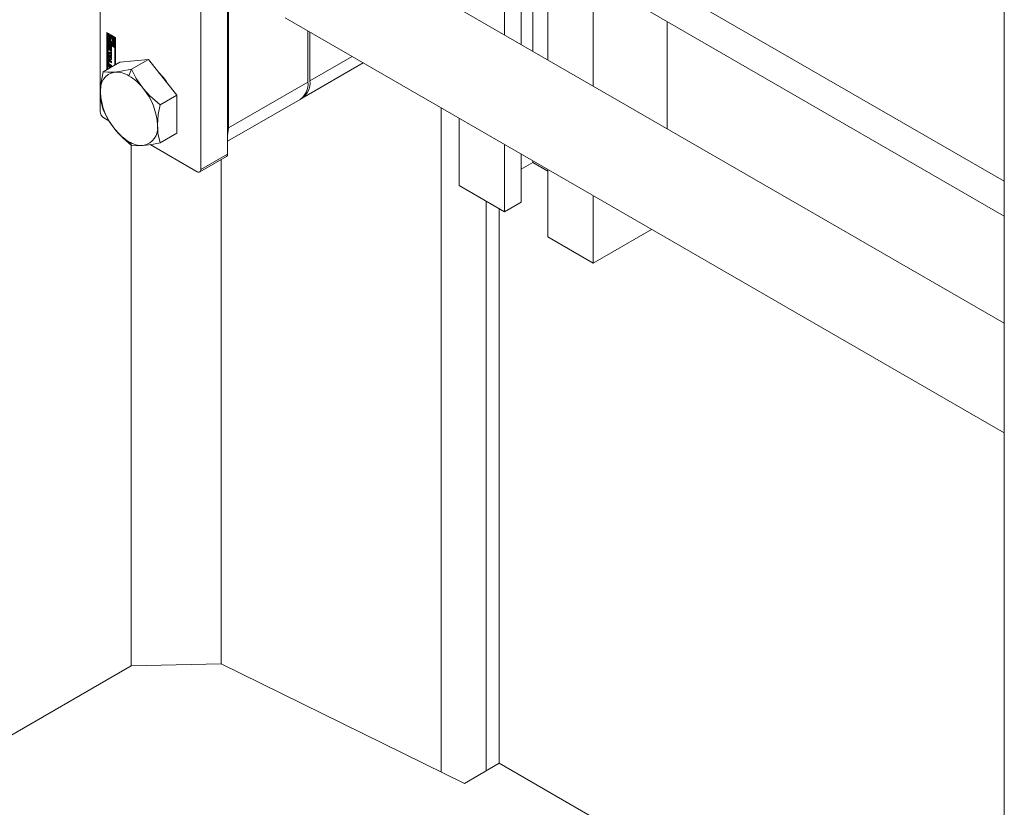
# Model space of a CAD drawing. Header units: millimetres. Extents: x 525 to 29324, y 175 to 20618.
# Tile 41 of 256: x 6963 to 7689, y 5720 to 6301. Entities that reach past the tile are written whole.
import ezdxf

# ---------------------------------------------------------------- set-up
doc = ezdxf.new("R2010")
doc.units = ezdxf.units.MM
doc.linetypes.add('SLD-Continua', pattern=[0])

msp = doc.modelspace()

# ---------------------------------------------------------------- linework, layer by layer
at = {"color": 7, "linetype": 'SLD-Continua', "lineweight": 18, "ltscale": 35}
for p, q in [((7105.16, 6518.95), (7688.99, 6181.99)), ((7021.89, 6400.45), (7021.89, 6233.49)), ((7115.93, 6202.07), (7115.93, 6395.86)), ((7096.14, 6384.43), (7096.14, 6190.64)), ((7297.05, 6382.56), (7688.99, 6156.35)), ((7116.55, 6375.78), (7116.55, 6221.43)), ((7688.99, 6077.2), (7193.45, 6363.2)), ((7352.29, 6348.01), (7352.29, 6271.53)), ((7332.49, 6336.58), (7332.49, 6282.95)), ((7341.15, 6341.58), (7341.15, 6277.95)), ((7320.11, 6329.44), (7320.11, 6290.09)), ((7385.7, 6331.4), (7385.7, 6252.24)), ((7158.46, 6302.57), (7688.99, 5996.37)), ((7440.14, 6299.97), (7440.14, 6220.82)), ((7026.84, 6291.8), (7033.34, 6288.05)), ((7026.84, 6264.39), (7026.84, 6291.8)), ((7027.33, 6291.51), (7027.33, 6264.68)), ((7175.21, 6255.28), (7175.21, 6292.9)), ((7176.69, 6292.05), (7176.69, 6256.14)), ((7027.95, 6291.02), (7027.45, 6290.74)), ((7027.45, 6290.74), (7027.45, 6284.16)), ((7028.07, 6290.38), (7027.45, 6290.74)), ((7027.45, 6284.16), (7029.78, 6282.82)), ((7028.56, 6290.67), (7027.95, 6291.02)), ((7028.56, 6290.67), (7028.07, 6290.38)), ((7028.07, 6284.52), (7028.07, 6290.38)), ((7028.56, 6284.8), (7028.07, 6284.52)), ((7029.17, 6283.88), (7028.07, 6284.52)), ((7028.56, 6287.59), (7028.56, 6290.67)), ((7028.56, 6284.8), (7028.56, 6286.03)), ((7029.17, 6284.45), (7028.56, 6284.8)), ((7029.17, 6288.13), (7028.91, 6287.98)), ((7029.66, 6290.03), (7029.17, 6289.75)), ((7029.17, 6289.75), (7029.17, 6288.07)), ((7029.78, 6289.39), (7029.17, 6289.75)), ((7029.17, 6284.85), (7029.17, 6283.88)), ((7030.28, 6289.68), (7029.66, 6290.03)), ((7030.28, 6289.68), (7029.78, 6289.39)), ((7029.78, 6287.27), (7029.78, 6289.39)), ((7030.28, 6287.55), (7029.78, 6287.27)), ((7030.28, 6285.23), (7029.78, 6284.94)), ((7029.78, 6282.82), (7029.78, 6284.94)), ((7030.28, 6287.55), (7030.28, 6289.68)), ((7030.28, 6283.1), (7030.28, 6285.23)), ((7030.89, 6289.33), (7030.4, 6289.04)), ((7032.72, 6287.7), (7030.4, 6289.04)), ((7030.4, 6289.04), (7030.4, 6286.91)), ((7030.89, 6284.88), (7030.4, 6284.59)), ((7030.4, 6284.59), (7030.4, 6282.46)), ((7033.22, 6287.98), (7030.89, 6289.33)), ((7031.04, 6284.86), (7030.89, 6284.88)), ((7031.01, 6287.98), (7032.11, 6287.34)), ((7031.01, 6287.01), (7031.01, 6287.98)), ((7031.5, 6287.29), (7031.01, 6287.01)), ((7031.27, 6283.88), (7031.76, 6284.17)), ((7031.5, 6287.29), (7031.5, 6287.69)), ((7031.5, 6282.4), (7031.5, 6284.02)), ((7032.11, 6287.34), (7032.11, 6281.47)), ((7033.22, 6287.98), (7032.72, 6287.7)), ((7032.72, 6281.12), (7032.72, 6287.7)), ((7033.22, 6281.41), (7033.22, 6287.98)), ((7033.34, 6288.05), (7033.34, 6268.14)), ((7027.45, 6283.45), (7027.95, 6283.74)), ((7032.72, 6280.41), (7027.45, 6283.45)), ((7027.45, 6283.45), (7027.45, 6264.74)), ((7028.21, 6282.34), (7027.71, 6282.06)), ((7027.71, 6280.29), (7027.71, 6282.06)), ((7028.21, 6280.58), (7027.71, 6280.29)), ((7027.8, 6277.81), (7029.73, 6276.69)), ((7027.8, 6276.84), (7027.8, 6277.81)), ((7028.29, 6277.13), (7027.8, 6276.84)), ((7029.73, 6275.72), (7027.8, 6276.84)), ((7033.22, 6280.7), (7027.95, 6283.74)), ((7028.21, 6280.58), (7028.21, 6282.34)), ((7028.29, 6277.13), (7028.29, 6277.52)), ((7030.23, 6276.01), (7028.29, 6277.13)), ((7028.38, 6281.54), (7028.38, 6280.03)), ((7028.55, 6281.83), (7028.46, 6281.78)), ((7028.55, 6281.82), (7028.49, 6281.79)), ((7028.52, 6278.9), (7029.01, 6279.18)), ((7028.55, 6281.77), (7028.54, 6281.78)), ((7028.55, 6281.78), (7028.54, 6281.78)), ((7028.55, 6282.5), (7028.55, 6281.77)), ((7028.62, 6279.61), (7029.12, 6279.89)), ((7029.12, 6279.89), (7028.63, 6279.61)), ((7029.18, 6279.96), (7028.68, 6279.68)), ((7028.72, 6279.82), (7028.75, 6281.46)), ((7029.21, 6280.11), (7028.72, 6279.82)), ((7029.25, 6281.75), (7028.75, 6281.46)), ((7029.12, 6279.89), (7029.12, 6279.89)), ((7029.21, 6280.11), (7029.25, 6281.75)), ((7029.36, 6280.99), (7029.32, 6279.34)), ((7029.94, 6281.5), (7029.44, 6281.21)), ((7029.95, 6281.51), (7029.45, 6281.22)), ((7029.52, 6278.33), (7029.52, 6279.06)), ((7030.01, 6278.61), (7029.52, 6278.33)), ((7030.02, 6281.49), (7029.53, 6281.21)), ((7030.02, 6281.49), (7029.53, 6281.21)), ((7029.56, 6278.3), (7030.05, 6278.59)), ((7029.61, 6279.06), (7030.1, 6279.34)), ((7030.09, 6281.38), (7029.62, 6281.11)), ((7030.14, 6279.38), (7029.64, 6279.1)), ((7030.17, 6281.24), (7029.67, 6280.95)), ((7030.17, 6279.47), (7029.68, 6279.18)), ((7030.18, 6281.09), (7029.69, 6280.81)), ((7029.69, 6279.29), (7029.69, 6280.81)), ((7030.18, 6279.58), (7029.69, 6279.29)), ((7029.73, 6278), (7030.36, 6277.64)), ((7029.73, 6276.69), (7029.73, 6278)), ((7030.23, 6276.97), (7029.73, 6276.69)), ((7030.28, 6283.1), (7029.78, 6282.82)), ((7030.01, 6279.29), (7030.01, 6278.61)), ((7030.18, 6279.58), (7030.18, 6281.09)), ((7030.23, 6276.97), (7030.23, 6277.71)), ((7030.36, 6280.53), (7030.36, 6278.77)), ((7030.36, 6277.64), (7030.36, 6274.05)), ((7030.4, 6282.46), (7031.01, 6282.11)), ((7031.01, 6282.11), (7031.01, 6283.79)), ((7031.5, 6282.4), (7031.01, 6282.11)), ((7032.11, 6281.47), (7032.72, 6281.12)), ((7033.22, 6281.41), (7032.72, 6281.12)), ((7033.22, 6280.7), (7032.72, 6280.41)), ((7032.72, 6267.79), (7032.72, 6280.41)), ((7033.22, 6268.07), (7033.22, 6280.7)), ((7036.49, 6269.96), (7024.02, 6262.76)), ((7028.21, 6271.37), (7027.72, 6271.08)), ((7027.72, 6269.03), (7027.72, 6271.08)), ((7027.8, 6276.44), (7030.36, 6273.39)), ((7027.8, 6275.41), (7027.8, 6276.44)), ((7028.29, 6275.7), (7027.8, 6275.41)), ((7028.23, 6274.9), (7027.8, 6275.41)), ((7027.8, 6272.93), (7028.23, 6272.95)), ((7027.8, 6271.9), (7027.8, 6272.93)), ((7028.29, 6272.19), (7027.8, 6271.9)), ((7030.36, 6272), (7027.8, 6271.9)), ((7028.21, 6269.32), (7028.21, 6271.37)), ((7028.72, 6275.19), (7028.23, 6274.9)), ((7028.23, 6272.95), (7028.23, 6274.9)), ((7028.72, 6273.24), (7028.23, 6272.95)), ((7028.29, 6275.7), (7028.29, 6275.86)), ((7028.72, 6275.19), (7028.29, 6275.7)), ((7028.29, 6272.19), (7028.29, 6272.99)), ((7030.36, 6272.27), (7028.29, 6272.19)), ((7028.35, 6270.37), (7028.35, 6269.01)), ((7028.92, 6270.82), (7028.42, 6270.54)), ((7028.51, 6271.54), (7030.36, 6270.47)), ((7029.1, 6270.81), (7028.6, 6270.52)), ((7030.36, 6269.51), (7028.6, 6270.52)), ((7028.72, 6273.24), (7028.72, 6275.19)), ((7029.28, 6274.53), (7028.78, 6274.24)), ((7028.78, 6274.24), (7028.78, 6272.97)), ((7029.8, 6273.02), (7028.78, 6274.24)), ((7028.78, 6272.97), (7029.8, 6273.02)), ((7030.36, 6270.08), (7029.1, 6270.81)), ((7030.29, 6273.3), (7029.28, 6274.53)), ((7030.23, 6276.01), (7029.73, 6275.72)), ((7029.73, 6274.41), (7029.73, 6275.72)), ((7030.23, 6274.7), (7029.73, 6274.41)), ((7030.36, 6274.05), (7029.73, 6274.41)), ((7030.29, 6273.3), (7029.8, 6273.02)), ((7030.23, 6274.7), (7030.23, 6276.01)), ((7030.36, 6274.62), (7030.23, 6274.7)), ((7030.36, 6273.39), (7030.36, 6272)), ((7030.36, 6270.47), (7030.36, 6269.51)), ((7057.53, 6271.85), (7036.49, 6269.96)), ((7057.53, 6271.85), (7045.05, 6264.65)), ((7078.56, 6245.68), (7057.53, 6271.85)), ((7170.89, 6243.32), (7216.01, 6269.36)), ((7207.8, 6274.09), (7176.69, 6256.14)), ((7028.21, 6269.32), (7027.72, 6269.03)), ((7027.8, 6267.74), (7030.22, 6266.34)), ((7027.8, 6266.78), (7027.8, 6267.74)), ((7028.29, 6267.06), (7027.8, 6266.78)), ((7028.67, 6266.27), (7027.8, 6266.78)), ((7028.29, 6267.06), (7028.29, 6267.45)), ((7029.17, 6266.56), (7028.29, 6267.06)), ((7029, 6267.95), (7028.51, 6267.66)), ((7030.36, 6266.59), (7028.51, 6267.66)), ((7028.6, 6268.57), (7030.36, 6267.56)), ((7029.17, 6266.56), (7028.67, 6266.27)), ((7028.67, 6265.45), (7028.67, 6266.27)), ((7030.36, 6267.17), (7029, 6267.95)), ((7029.17, 6265.73), (7029.17, 6266.56)), ((7029.79, 6266.2), (7029.3, 6265.91)), ((7029.39, 6265.86), (7029.3, 6265.91)), ((7029.3, 6265.91), (7029.3, 6265.81)), ((7029.88, 6266.15), (7029.79, 6266.2)), ((7030.36, 6267.56), (7030.36, 6266.59)), ((7045.05, 6264.65), (7043.17, 6259.8)), ((7116.55, 6221.43), (7175.21, 6255.28)), ((7078.56, 6245.68), (7066.09, 6238.48)), ((7078.56, 6217.62), (7078.56, 6245.68)), ((7115.93, 6211.6), (7169.41, 6242.46)), ((7273.44, 5746.12), (7273.44, 6236.21)), ((7273.44, 5746.12), (7273.44, 6236.21)), ((7273.44, 5746.12), (7273.44, 6236.21)), ((7273.44, 5746.12), (7273.44, 6236.21)), ((7273.44, 5746.12), (7273.44, 6236.21)), ((7024.61, 6228.78), (7028.39, 6226.59)), ((7286.7, 6228.55), (7286.7, 6178.81)), ((7078.56, 6217.62), (7066.09, 6210.42)), ((7043.17, 6211.21), (7045.05, 6208.54)), ((7044.84, 5824.32), (7044.84, 6208.72)), ((7044.84, 5824.32), (7044.84, 6208.72)), ((7044.84, 5824.32), (7044.84, 6208.72)), ((7044.84, 5824.32), (7044.84, 6208.72)), ((7044.84, 5824.32), (7044.84, 6208.72)), ((7058.74, 6209.08), (7093.41, 6189.07)), ((7320.11, 6209.27), (7320.11, 6159.53)), ((7095.34, 6188.88), (7115.14, 6200.3)), ((7096.14, 6190.64), (7115.93, 6202.07)), ((7111.27, 5825.85), (7111.27, 6198.07)), ((7111.27, 5825.85), (7111.27, 6198.07)), ((7111.27, 5825.85), (7111.27, 6198.07)), ((7111.27, 5825.85), (7111.27, 6198.07)), ((7111.27, 5825.85), (7111.27, 6198.07)), ((7332.49, 6202.13), (7332.49, 6166.67)), ((7341.15, 6197.13), (7341.15, 6195.95)), ((7341.15, 6195.95), (7332.49, 6190.95)), ((7352.29, 6189.52), (7341.15, 6195.95)), ((7352.29, 6190.7), (7352.29, 6140.96)), ((7320.11, 6159.53), (7286.7, 6178.81)), ((7385.7, 6171.42), (7385.7, 6121.67)), ((7306.65, 5746.89), (7306.65, 6167.29)), ((7306.65, 5746.89), (7306.65, 6167.29)), ((7306.65, 5746.89), (7306.65, 6167.29)), ((7306.65, 5746.89), (7306.65, 6167.29)), ((7306.65, 5746.89), (7306.65, 6167.29)), ((7316.4, 5752.51), (7316.4, 6161.67)), ((7316.4, 5752.51), (7316.4, 6161.67)), ((7316.4, 5752.51), (7316.4, 6161.67)), ((7316.4, 5752.51), (7316.4, 6161.67)), ((7316.4, 5752.51), (7316.4, 6161.67)), ((7332.49, 6166.67), (7320.11, 6159.53)), ((7385.7, 6121.67), (7428.79, 6146.55)), ((7385.7, 6121.67), (7352.29, 6140.96)), ((6689.85, 5619.44), (7044.84, 5824.32)), ((6689.85, 5619.44), (7044.84, 5824.32)), ((6689.85, 5619.44), (7044.84, 5824.32)), ((6689.85, 5619.44), (7044.84, 5824.32)), ((6689.85, 5619.44), (7044.84, 5824.32)), ((7111.27, 5825.85), (7044.84, 5824.32)), ((7111.27, 5825.85), (7044.84, 5824.32)), ((7111.27, 5825.85), (7044.84, 5824.32)), ((7111.27, 5825.85), (7044.84, 5824.32)), ((7111.27, 5825.85), (7044.84, 5824.32)), ((7111.27, 5825.85), (7290.66, 5737.66)), ((7111.27, 5825.85), (7290.66, 5737.66)), ((7111.27, 5825.85), (7290.66, 5737.66)), ((7111.27, 5825.85), (7290.66, 5737.66)), ((7111.27, 5825.85), (7290.66, 5737.66)), ((7290.66, 5737.66), (7316.4, 5752.51)), ((7290.66, 5737.66), (7316.4, 5752.51)), ((7290.66, 5737.66), (7316.4, 5752.51)), ((7290.66, 5737.66), (7316.4, 5752.51)), ((7290.66, 5737.66), (7316.4, 5752.51)), ((7688.99, 5537.47), (7316.4, 5752.51)), ((7688.99, 5537.47), (7316.4, 5752.51)), ((7688.99, 5537.47), (7316.4, 5752.51)), ((7688.99, 5537.47), (7316.4, 5752.51)), ((7688.99, 5537.47), (7316.4, 5752.51))]:
    msp.add_line(p, q, dxfattribs=at)
at = {"color": 7, "linetype": 'SLD-Continua', "lineweight": 18, "ltscale": 35, "flags": 128}
for points in [[(7688.99, 9809.53), (7688.99, 9839.16), (7637.64, 9839.16), (7637.64, 9839.16), (6350.74, 9839.16), (6203.17, 9839.16), (6152.75, 9839.16), (6005.18, 9839.16), (5610.05, 9839.16), (5342.69, 9839.16), (4761.1, 9839.16), (4667, 9839.16), (4461.59, 9839.16), (4314.01, 9839.16), (4252.87, 9839.16), (4228.12, 9839.16), (3485.27, 9839.16), (3034.38, 9839.16), (3034.32, 9839.16), (3034.32, 9553.37), (3034.32, 9430.93), (3034.32, 9350.11), (3034.32, 9270.96), (3034.32, 9190.14), (3034.32, 9183.9), (3034.32, 9062.67), (3034.32, 8989.65), (3034.32, 8868.41), (3034.32, 8805.43), (3034.32, 8732.4), (3034.32, 8611.17), (3034.32, 8223.26), (3034.32, 7481.15), (3034.32, 7223.9), (3034.32, 6765.55), (3034.32, 6754.94), (3034.32, 6716.59), (3034.32, 6529.3), (3034.32, 6452.61), (3034.32, 6042.97), (3034.32, 6034.69), (3034.32, 6023.44), (3034.32, 5909.11), (3034.32, 5880.54), (3034.32, 5594.72), (3034.32, 5508.96), (3034.32, 4158.83), (3034.32, 4146.29), (3034.32, 4102.46), (3034.32, 3892.83), (3034.32, 3805.18), (3034.32, 3325.1), (3034.32, 3315.63), (3034.32, 3302.45), (3034.32, 3205.69), (3034.32, 3203.3), (3034.32, 3200.8), (3034.32, 3143.67), (3034.32, 3056.95), (3034.32, 3051.04), (3034.32, 3009.23), (3034.32, 2977.87), (3034.32, 2939.21), (3034.32, 2933.71), (3034.32, 2933.7), (3034.32, 2923.55), (3034.32, 2866.42), (3034.32, 2855.44), (3034.32, 2849.53), (3034.32, 2807.72), (3034.32, 2776.37), (3034.32, 2027.98), (3034.32, 2022.07), (3034.32, 1980.26), (3034.32, 1948.9), (3034.32, 1910.24), (3034.32, 1904.74), (3034.32, 1904.73), (3034.32, 1894.58), (3034.32, 1837.45), (3034.32, 1826.47), (3034.32, 1820.57), (3034.32, 1778.75), (3034.32, 1747.4), (3034.32, 1604.08), (3115.29, 1604.08), (3437.03, 1604.08), (3511.31, 1604.08), (3511.31, 1604.08), (3545.98, 1604.08), (3546, 1604.08), (3585.6, 1604.08), (3605.41, 1604.08), (3617.72, 1604.08), (3617.96, 1604.08), (4205.48, 1604.08), (4242.61, 1604.08), (4292.1, 1604.08), (4408.42, 1604.08), (4618.79, 1604.08), (4630.21, 1604.08), (4638.41, 1604.08), (5028.55, 1604.08), (5474.26, 1604.08), (6450.19, 1604.08), (6672.93, 1604.08), (6682.68, 1604.08), (6689.85, 1604.08), (7044.84, 1604.08), (7111.27, 1604.08), (7273.44, 1604.08), (7306.65, 1604.08), (7316.4, 1604.08), (7688.99, 1604.08), (7688.99, 2822.53), (7688.99, 2908.3), (7688.99, 3194.12), (7688.99, 3222.69), (7688.99, 3337.02), (7688.99, 3348.27), (7688.99, 3356.55), (7688.99, 3766.19), (7688.99, 3842.88), (7688.99, 4030.17), (7688.99, 4068.52), (7688.99, 4079.77), (7688.99, 4537.48), (7688.99, 4794.72), (7688.99, 5537.47), (7688.99, 5996.37), (7688.99, 6077.2), (7688.99, 6156.35), (7688.99, 6181.99), (7688.99, 6303.22), (7688.99, 6376.25), (7688.99, 6497.48), (7688.99, 6503.71), (7688.99, 6584.53), (7688.99, 6663.69), (7688.99, 6744.51), (7688.99, 6866.95), (7688.99, 7152.78), (7688.99, 7413), (7688.99, 7841.74), (7688.99, 7856.02), (7688.99, 7996.6), (7688.99, 8029.99), (7688.99, 8039.71), (7688.99, 8095.04), (7688.99, 8149.34), (7688.99, 8485.01), (7688.99, 8639.31), (7688.99, 8898.2), (7688.99, 8928.79), (7688.99, 9063.76), (7688.99, 9809.53), (7688.99, 9809.53)], [(7029.17, 6288.07), (7028.86, 6287.94), (7028.62, 6287.69), (7028.47, 6287.34), (7028.42, 6286.89), (7028.47, 6286.39), (7028.62, 6285.86), (7028.86, 6285.34), (7029.17, 6284.85)], [(7029.78, 6284.94), (7029.48, 6285.29), (7029.24, 6285.69), (7029.09, 6286.13), (7029.04, 6286.54), (7029.09, 6286.89), (7029.24, 6287.14), (7029.48, 6287.27), (7029.78, 6287.27)], [(7030.4, 6286.91), (7030.69, 6286.57), (7030.93, 6286.16), (7031.09, 6285.73), (7031.14, 6285.32), (7031.09, 6284.97), (7030.93, 6284.72), (7030.69, 6284.59), (7030.4, 6284.59)], [(7031.01, 6283.79), (7031.32, 6283.92), (7031.56, 6284.17), (7031.71, 6284.52), (7031.76, 6284.97), (7031.71, 6285.47), (7031.56, 6285.99), (7031.32, 6286.52), (7031.01, 6287.01)], [(7028.25, 6282.62), (7028.22, 6282.51), (7028.21, 6282.34)], [(7029.01, 6279.18), (7029.17, 6279.11), (7029.28, 6279.08)], [(7029.29, 6282.03), (7029.26, 6281.92), (7029.25, 6281.75)], [(7029.53, 6281.21), (7029.53, 6281.21), (7029.53, 6281.21), (7029.53, 6281.21), (7029.53, 6281.21), (7029.53, 6281.21), (7029.53, 6281.21), (7029.53, 6281.21), (7029.53, 6281.21)], [(7029.95, 6281.51), (7029.94, 6281.5), (7029.94, 6281.5)], [(7030.05, 6278.59), (7030.21, 6278.51), (7030.32, 6278.49)], [(7030.17, 6281.24), (7030.16, 6281.26), (7030.16, 6281.27)], [(7028.25, 6271.64), (7028.23, 6271.54), (7028.21, 6271.37)], [(7024.02, 6262.76), (7022.49, 6253.79), (7022.14, 6247.65)], [(7032.66, 6262.62), (7027.54, 6262.44), (7024.02, 6262.76)], [(7045.05, 6264.65), (7037.46, 6263.22), (7032.66, 6262.62)], [(7053.69, 6250.48), (7048.58, 6257.89), (7045.05, 6264.65)], [(7022.14, 6247.65), (7022.72, 6240.4), (7024.02, 6234.71)], [(7066.09, 6238.48), (7058.5, 6245.15), (7053.69, 6250.48)], [(7024.02, 6234.71), (7028.56, 6226.28), (7032.66, 6220.54)], [(7064.21, 6223.37), (7064.79, 6231.29), (7066.09, 6238.48)], [(7032.66, 6220.54), (7038.92, 6213.8), (7045.05, 6208.54)], [(7066.09, 6210.42), (7064.57, 6217.64), (7064.21, 6223.37)], [(7116.55, 6221.43), (7116.17, 6217.19), (7115.93, 6216.12)], [(7045.05, 6208.54), (7049.6, 6208.2), (7053.69, 6208.4)], [(7053.69, 6208.4), (7059.96, 6209.24), (7066.09, 6210.42)]]:
    msp.add_lwpolyline(points, dxfattribs=at)
at = {"color": 7, "linetype": 'SLD-Continua', "lineweight": 18, "ltscale": 1225}
for centre, radius, start, end in [((7031.43, 6286.72), 1.89, 162.50255, 232.16447), ((7028.33, 6284.91), 3.97, 17.60977, 36.86452), ((7031.31, 6284.93), 0.882, 300.8737, 334.97673), ((7028.2, 6282.14), 0.497, 50.84226, 189.19299), ((7029.46, 6280.37), 1.75, 182.61303, 237.39627), ((7029.82, 6280.63), 1.61, 181.82198, 208.38565), ((7028.89, 6281.55), 0.507, 166.59952, 180.7201), ((7029.13, 6280.04), 0.751, 180.58629, 195.69103), ((7028.6, 6281.62), 0.216, 139.85317, 167.73677), ((7028.93, 6279.98), 0.541, 195.14287, 213.45808), ((7028.5, 6281.71), 0.0811, 94.58546, 138.89401), ((7028.66, 6279.8), 0.214, 212.8635, 238.38784), ((7028.49, 6281.69), 0.0972, 60.34609, 89.44421), ((7027.96, 6281.56), 1.12, 57.7644, 59.91699), ((7028.83, 6279.28), 0.494, 230.5126, 7.13636), ((7028.59, 6279.67), 0.0759, 233.65998, 299.04177), ((7029.83, 6280.51), 1.56, 215.33714, 238.45948), ((7028.55, 6279.73), 0.15, 303.14075, 337.07385), ((7028.27, 6279.85), 0.444, 337.30074, 356.95803), ((7029.24, 6281.54), 0.498, 50.89119, 189.54409), ((7029.04, 6280.02), 0.15, 303.4378, 337.36979), ((7028.79, 6280.13), 0.426, 336.71669, 357.19953), ((7030, 6280.97), 0.644, 170.9048, 178.70635), ((7029.68, 6281.02), 0.316, 152.87803, 170.56346), ((7029.5, 6281.11), 0.116, 114.4309, 154.28161), ((7029.48, 6281.14), 0.081, 55.03233, 110.71764), ((7029.57, 6279.14), 0.0894, 236.64929, 278.37454), ((7030.18, 6279.39), 1.25, 237.8599, 240.04079), ((7029.41, 6281.01), 0.231, 24.01451, 57.76927), ((7028.62, 6280.46), 1.75, 2.5821, 57.40147), ((7029.87, 6278.69), 0.497, 230.79864, 9.26235), ((7029.56, 6279.14), 0.0911, 281.22965, 333.58106), ((7029.04, 6280.82), 0.641, 11.79351, 26.50467), ((7029.43, 6279.23), 0.247, 328.71835, 350.52877), ((7028.95, 6280.8), 0.739, 0.5465, 11.89925), ((7029.14, 6279.29), 0.544, 348.76206, 0.23225), ((7029.98, 6281.43), 0.079, 58.73237, 110.94102), ((7031.98, 6281.81), 3.76, 238.3715, 239.10104), ((7030.06, 6279.42), 0.0842, 298.84097, 335.32999), ((7029.93, 6279.51), 0.25, 328.60819, 350.16017), ((7029.51, 6281.09), 0.675, 0.00232, 12.44343), ((7029.63, 6279.58), 0.557, 349.11532, 0.2964), ((7028.2, 6271.16), 0.49, 50.85513, 189.17256), ((7028.5, 6270.4), 0.157, 50.75287, 189.24303), ((7028.99, 6270.66), 0.181, 54.41459, 114.29617), ((7035.05, 6249.75), 13.09, 100.56373, 189.25013), ((7029.44, 6269.11), 1.72, 182.63641, 237.38116), ((7029.93, 6269.4), 1.72, 182.58893, 237.4025), ((7028.9, 6269.04), 0.551, 182.57951, 237.42458), ((7033.41, 6244.38), 18.25, 57.6584, 92.37129), ((7034.43, 6230.76), 43.99, 32.74191, 45.45533), ((7023.18, 6226.66), 38.71, 37.97847, 58.89935), ((7161.59, 6253.72), 13.71, 304.77031, 6.53561), ((7163.65, 6254.38), 13.16, 299.48666, 7.69255), ((7067.75, 6249.75), 45.66, 182.63748, 219.77155), ((7018.6, 6221.27), 45.66, 2.63802, 39.77284), ((7027.8, 6233.76), 5.92, 182.60164, 237.39133), ((7063.17, 6244.36), 38.71, 217.97993, 238.90015), ((7051.29, 6221.26), 13.09, 280.56226, 9.25021), ((7052.94, 6226.63), 18.25, 237.65725, 272.3713), ((7113.68, 6202.03), 2.26, 310.26945, 1.04301), ((7094.48, 6190.37), 1.68, 230.81959, 9.21714)]:
    msp.add_arc(centre, radius, start, end, dxfattribs=at)

doc.saveas('drawing.dxf')
